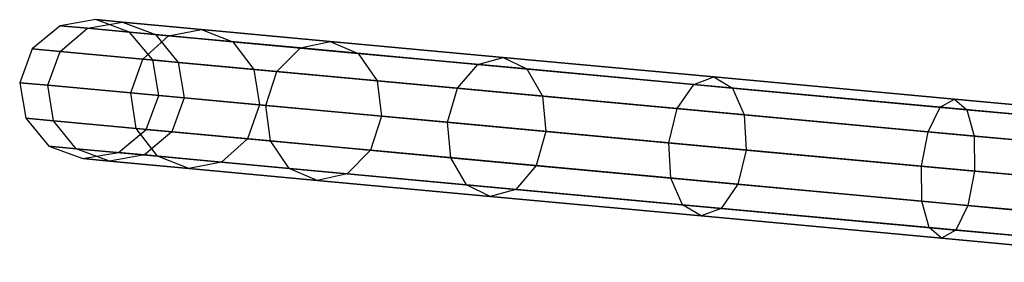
# Model space of a CAD drawing. Extents: x -129 to 129, y -127 to 130.
# Tile 161 of 188: x -128.38 to -114.29, y 10.56 to 14.03. Entities that reach past the tile are written whole.
import ezdxf

# ---------------------------------------------------------------- set-up
doc = ezdxf.new("R2010")
doc.units = 0
doc.header["$LTSCALE"] = 25.4
doc.layers.get('0').update_dxf_attribs({"linetype": 'CONTINUOUS'})

# ---------------------------------------------------------------- blocks, each defined once
blk = doc.blocks.new('NOME_B_PM2_STL')
at = {"color": 0}
for p, q in [((2.386, 12.712, 504.578), (1.988, 12.382, 504.578)), ((2.386, 12.712, 504.578), (1.988, 12.382, 504.578)), ((2.386, 12.712, 364.578), (1.988, 12.382, 364.578)), ((2.386, 12.712, 364.578), (1.988, 12.382, 364.578)), ((2.897, 12.8, 504.578), (2.386, 12.712, 504.578)), ((2.897, 12.8, 504.578), (2.386, 12.712, 504.578)), ((2.897, 12.8, 364.578), (2.386, 12.712, 364.578)), ((2.897, 12.8, 364.578), (2.386, 12.712, 364.578)), ((2.779, 12.676, 508.577), (2.386, 12.712, 504.578)), ((2.779, 12.676, 508.577), (2.386, 12.712, 504.578)), ((2.386, 12.712, 504.578), (2.386, 12.712, 364.578)), ((2.386, 12.712, 504.578), (2.386, 12.712, 364.578)), ((2.386, 12.712, 364.578), (2.779, 12.676, 360.579)), ((2.386, 12.712, 364.578), (2.779, 12.676, 360.579)), ((2.779, 12.676, 508.577), (3.279, 12.764, 508.48)), ((2.779, 12.676, 508.577), (3.279, 12.764, 508.48)), ((2.779, 12.676, 360.579), (3.279, 12.764, 360.676)), ((2.779, 12.676, 360.579), (3.279, 12.764, 360.676)), ((3.279, 12.764, 508.48), (2.897, 12.8, 504.578)), ((3.279, 12.764, 508.48), (2.897, 12.8, 504.578)), ((3.382, 12.62, 504.578), (2.897, 12.8, 504.578)), ((2.897, 12.8, 504.578), (2.897, 12.8, 364.578)), ((3.382, 12.62, 504.578), (2.897, 12.8, 504.578)), ((3.382, 12.62, 364.578), (2.897, 12.8, 364.578)), ((2.897, 12.8, 504.578), (2.897, 12.8, 364.578)), ((2.897, 12.8, 364.578), (3.279, 12.764, 360.676)), ((2.897, 12.8, 364.578), (3.279, 12.764, 360.676)), ((3.382, 12.62, 364.578), (2.897, 12.8, 364.578)), ((3.279, 12.764, 508.48), (3.755, 12.586, 508.382)), ((4.413, 12.659, 512.232), (3.279, 12.764, 508.48)), ((4.413, 12.659, 512.232), (3.279, 12.764, 508.48)), ((3.279, 12.764, 508.48), (3.755, 12.586, 508.382)), ((3.279, 12.764, 360.676), (4.413, 12.659, 356.924)), ((3.279, 12.764, 360.676), (4.413, 12.659, 356.924)), ((3.279, 12.764, 360.676), (3.755, 12.586, 360.774)), ((3.279, 12.764, 360.676), (3.755, 12.586, 360.774)), ((2.387, 12.345, 508.649), (2.779, 12.676, 508.577)), ((2.387, 12.345, 508.649), (2.779, 12.676, 508.577)), ((2.387, 12.345, 360.507), (2.779, 12.676, 360.579)), ((2.387, 12.345, 360.507), (2.779, 12.676, 360.579)), ((3.94, 12.568, 512.423), (2.779, 12.676, 508.577)), ((3.94, 12.568, 512.423), (2.779, 12.676, 508.577)), ((2.779, 12.676, 360.579), (3.94, 12.568, 356.733)), ((2.779, 12.676, 360.579), (3.94, 12.568, 356.733)), ((3.755, 12.586, 508.382), (3.382, 12.62, 504.578)), ((3.755, 12.586, 508.382), (3.382, 12.62, 504.578)), ((3.713, 12.222, 504.578), (3.382, 12.62, 504.578)), ((3.382, 12.62, 504.578), (3.382, 12.62, 364.578)), ((3.713, 12.222, 504.578), (3.382, 12.62, 504.578)), ((3.713, 12.222, 364.578), (3.382, 12.62, 364.578)), ((3.382, 12.62, 504.578), (3.382, 12.62, 364.578)), ((3.382, 12.62, 364.578), (3.755, 12.586, 360.774)), ((3.382, 12.62, 364.578), (3.755, 12.586, 360.774)), ((3.713, 12.222, 364.578), (3.382, 12.62, 364.578)), ((3.57, 12.235, 512.563), (3.94, 12.568, 512.423)), ((3.57, 12.235, 512.563), (3.94, 12.568, 512.423)), ((3.57, 12.235, 356.593), (3.94, 12.568, 356.733)), ((3.57, 12.235, 356.593), (3.94, 12.568, 356.733)), ((3.755, 12.586, 508.382), (4.079, 12.188, 508.311)), ((4.86, 12.483, 512.04), (3.755, 12.586, 508.382)), ((4.86, 12.483, 512.04), (3.755, 12.586, 508.382)), ((3.755, 12.586, 508.382), (4.079, 12.188, 508.311)), ((3.755, 12.586, 360.774), (4.86, 12.483, 357.116)), ((3.755, 12.586, 360.774), (4.86, 12.483, 357.116)), ((3.755, 12.586, 360.774), (4.079, 12.188, 360.845)), ((3.755, 12.586, 360.774), (4.079, 12.188, 360.845)), ((3.94, 12.568, 512.423), (4.413, 12.659, 512.232)), ((3.94, 12.568, 512.423), (4.413, 12.659, 512.232)), ((3.94, 12.568, 356.733), (4.413, 12.659, 356.924)), ((3.94, 12.568, 356.733), (4.413, 12.659, 356.924)), ((5.827, 12.394, 515.967), (3.94, 12.568, 512.423)), ((5.827, 12.394, 515.967), (3.94, 12.568, 512.423)), ((3.94, 12.568, 356.733), (5.827, 12.394, 353.189)), ((3.94, 12.568, 356.733), (5.827, 12.394, 353.189)), ((4.413, 12.659, 512.232), (4.86, 12.483, 512.04)), ((6.253, 12.489, 515.689), (4.413, 12.659, 512.232)), ((6.253, 12.489, 515.689), (4.413, 12.659, 512.232)), ((4.413, 12.659, 512.232), (4.86, 12.483, 512.04)), ((4.413, 12.659, 356.924), (6.253, 12.489, 353.466)), ((4.413, 12.659, 356.924), (6.253, 12.489, 353.466)), ((4.413, 12.659, 356.924), (4.86, 12.483, 357.116)), ((4.413, 12.659, 356.924), (4.86, 12.483, 357.116)), ((4.86, 12.483, 512.04), (5.163, 12.087, 511.9)), ((6.654, 12.317, 515.411), (4.86, 12.483, 512.04)), ((6.654, 12.317, 515.411), (4.86, 12.483, 512.04)), ((4.86, 12.483, 512.04), (5.163, 12.087, 511.9)), ((4.86, 12.483, 357.116), (6.654, 12.317, 353.744)), ((4.86, 12.483, 357.116), (6.654, 12.317, 353.744)), ((4.86, 12.483, 357.116), (5.163, 12.087, 357.256)), ((4.86, 12.483, 357.116), (5.163, 12.087, 357.256)), ((5.827, 12.394, 515.967), (6.253, 12.489, 515.689)), ((5.827, 12.394, 515.967), (6.253, 12.489, 515.689)), ((5.827, 12.394, 353.189), (6.253, 12.489, 353.466)), ((5.827, 12.394, 353.189), (6.253, 12.489, 353.466)), ((6.253, 12.489, 515.689), (6.654, 12.317, 515.411)), ((8.73, 12.259, 518.72), (6.253, 12.489, 515.689)), ((8.73, 12.259, 518.72), (6.253, 12.489, 515.689)), ((6.253, 12.489, 515.689), (6.654, 12.317, 515.411)), ((6.253, 12.489, 353.466), (8.73, 12.259, 350.436)), ((6.253, 12.489, 353.466), (8.73, 12.259, 350.436)), ((6.253, 12.489, 353.466), (6.654, 12.317, 353.744)), ((6.253, 12.489, 353.466), (6.654, 12.317, 353.744)), ((1.988, 12.382, 504.578), (1.809, 11.896, 504.578)), ((1.988, 12.382, 504.578), (1.809, 11.896, 504.578)), ((1.988, 12.382, 364.578), (1.809, 11.896, 364.578)), ((1.988, 12.382, 364.578), (1.809, 11.896, 364.578)), ((2.387, 12.345, 508.649), (1.988, 12.382, 504.578)), ((2.387, 12.345, 508.649), (1.988, 12.382, 504.578)), ((1.988, 12.382, 504.578), (1.988, 12.382, 364.578)), ((1.988, 12.382, 504.578), (1.988, 12.382, 364.578)), ((1.988, 12.382, 364.578), (2.387, 12.345, 360.507)), ((1.988, 12.382, 364.578), (2.387, 12.345, 360.507)), ((2.21, 11.859, 508.675), (2.387, 12.345, 508.649)), ((2.21, 11.859, 508.675), (2.387, 12.345, 508.649)), ((2.21, 11.859, 360.481), (2.387, 12.345, 360.507)), ((2.21, 11.859, 360.481), (2.387, 12.345, 360.507)), ((3.57, 12.235, 512.563), (2.387, 12.345, 508.649)), ((3.57, 12.235, 512.563), (2.387, 12.345, 508.649)), ((2.387, 12.345, 360.507), (3.57, 12.235, 356.593)), ((2.387, 12.345, 360.507), (3.57, 12.235, 356.593)), ((5.49, 12.057, 516.17), (5.827, 12.394, 515.967)), ((5.49, 12.057, 516.17), (5.827, 12.394, 515.967)), ((5.49, 12.057, 352.985), (5.827, 12.394, 353.189)), ((5.49, 12.057, 352.985), (5.827, 12.394, 353.189)), ((8.365, 12.158, 519.074), (5.827, 12.394, 515.967)), ((8.365, 12.158, 519.074), (5.827, 12.394, 515.967)), ((5.827, 12.394, 353.189), (8.365, 12.158, 350.082)), ((5.827, 12.394, 353.189), (8.365, 12.158, 350.082)), ((6.654, 12.317, 515.411), (6.924, 11.924, 515.208)), ((9.069, 12.093, 518.366), (6.654, 12.317, 515.411)), ((9.069, 12.093, 518.366), (6.654, 12.317, 515.411)), ((6.654, 12.317, 515.411), (6.924, 11.924, 515.208)), ((6.654, 12.317, 353.744), (9.069, 12.093, 350.789)), ((6.654, 12.317, 353.744), (9.069, 12.093, 350.789)), ((6.654, 12.317, 353.744), (6.924, 11.924, 353.948)), ((6.654, 12.317, 353.744), (6.924, 11.924, 353.948)), ((3.4, 11.749, 512.614), (3.57, 12.235, 512.563)), ((3.4, 11.749, 512.614), (3.57, 12.235, 512.563)), ((3.4, 11.749, 356.542), (3.57, 12.235, 356.593)), ((3.4, 11.749, 356.542), (3.57, 12.235, 356.593)), ((5.49, 12.057, 516.17), (3.57, 12.235, 512.563)), ((5.49, 12.057, 516.17), (3.57, 12.235, 512.563)), ((3.57, 12.235, 356.593), (5.49, 12.057, 352.985)), ((3.57, 12.235, 356.593), (5.49, 12.057, 352.985)), ((4.079, 12.188, 508.311), (3.713, 12.222, 504.578)), ((4.079, 12.188, 508.311), (3.713, 12.222, 504.578)), ((3.8, 11.712, 504.578), (3.713, 12.222, 504.578)), ((3.713, 12.222, 504.578), (3.713, 12.222, 364.578)), ((3.8, 11.712, 504.578), (3.713, 12.222, 504.578)), ((3.8, 11.712, 364.578), (3.713, 12.222, 364.578)), ((3.713, 12.222, 504.578), (3.713, 12.222, 364.578)), ((3.713, 12.222, 364.578), (4.079, 12.188, 360.845)), ((3.713, 12.222, 364.578), (4.079, 12.188, 360.845)), ((3.8, 11.712, 364.578), (3.713, 12.222, 364.578)), ((4.079, 12.188, 508.311), (4.164, 11.678, 508.285)), ((5.163, 12.087, 511.9), (4.079, 12.188, 508.311)), ((5.163, 12.087, 511.9), (4.079, 12.188, 508.311)), ((4.079, 12.188, 508.311), (4.164, 11.678, 508.285)), ((4.079, 12.188, 360.845), (5.163, 12.087, 357.256)), ((4.079, 12.188, 360.845), (5.163, 12.087, 357.256)), ((4.079, 12.188, 360.845), (4.164, 11.678, 360.871)), ((4.079, 12.188, 360.845), (4.164, 11.678, 360.871)), ((8.074, 11.818, 519.332), (8.365, 12.158, 519.074)), ((8.074, 11.818, 519.332), (8.365, 12.158, 519.074)), ((8.074, 11.818, 349.823), (8.365, 12.158, 350.082)), ((8.074, 11.818, 349.823), (8.365, 12.158, 350.082)), ((8.365, 12.158, 519.074), (8.73, 12.259, 518.72)), ((8.365, 12.158, 519.074), (8.73, 12.259, 518.72)), ((8.365, 12.158, 350.082), (8.73, 12.259, 350.436)), ((8.365, 12.158, 350.082), (8.73, 12.259, 350.436)), ((11.458, 11.872, 521.623), (8.365, 12.158, 519.074)), ((11.458, 11.872, 521.623), (8.365, 12.158, 519.074)), ((8.365, 12.158, 350.082), (11.458, 11.872, 347.533)), ((8.365, 12.158, 350.082), (11.458, 11.872, 347.533)), ((8.73, 12.259, 518.72), (9.069, 12.093, 518.366)), ((11.747, 11.979, 521.207), (8.73, 12.259, 518.72)), ((11.747, 11.979, 521.207), (8.73, 12.259, 518.72)), ((8.73, 12.259, 518.72), (9.069, 12.093, 518.366)), ((8.73, 12.259, 350.436), (11.747, 11.979, 347.948)), ((8.73, 12.259, 350.436), (11.747, 11.979, 347.948)), ((8.73, 12.259, 350.436), (9.069, 12.093, 350.789)), ((8.73, 12.259, 350.436), (9.069, 12.093, 350.789)), ((5.163, 12.087, 511.9), (5.24, 11.578, 511.849)), ((6.924, 11.924, 515.208), (5.163, 12.087, 511.9)), ((6.924, 11.924, 515.208), (5.163, 12.087, 511.9)), ((5.163, 12.087, 511.9), (5.24, 11.578, 511.849)), ((5.163, 12.087, 357.256), (6.924, 11.924, 353.948)), ((5.163, 12.087, 357.256), (6.924, 11.924, 353.948)), ((5.163, 12.087, 357.256), (5.24, 11.578, 357.307)), ((5.163, 12.087, 357.256), (5.24, 11.578, 357.307)), ((5.333, 11.57, 516.245), (5.49, 12.057, 516.17)), ((5.333, 11.57, 516.245), (5.49, 12.057, 516.17)), ((5.333, 11.57, 352.911), (5.49, 12.057, 352.985)), ((5.333, 11.57, 352.911), (5.49, 12.057, 352.985)), ((8.074, 11.818, 519.332), (5.49, 12.057, 516.17)), ((8.074, 11.818, 519.332), (5.49, 12.057, 516.17)), ((5.49, 12.057, 352.985), (8.074, 11.818, 349.823)), ((5.49, 12.057, 352.985), (8.074, 11.818, 349.823)), ((9.069, 12.093, 518.366), (9.293, 11.705, 518.108)), ((12.012, 11.82, 520.792), (9.069, 12.093, 518.366)), ((12.012, 11.82, 520.792), (9.069, 12.093, 518.366)), ((9.069, 12.093, 518.366), (9.293, 11.705, 518.108)), ((9.069, 12.093, 350.789), (12.012, 11.82, 348.364)), ((9.069, 12.093, 350.789), (12.012, 11.82, 348.364)), ((9.069, 12.093, 350.789), (9.293, 11.705, 351.048)), ((9.069, 12.093, 350.789), (9.293, 11.705, 351.048)), ((2.21, 11.859, 508.675), (1.809, 11.896, 504.578)), ((1.809, 11.896, 504.578), (1.896, 11.386, 504.578)), ((2.21, 11.859, 508.675), (1.809, 11.896, 504.578)), ((1.809, 11.896, 504.578), (1.896, 11.386, 504.578)), ((1.809, 11.896, 504.578), (1.809, 11.896, 364.578)), ((1.809, 11.896, 364.578), (1.896, 11.386, 364.578)), ((1.809, 11.896, 504.578), (1.809, 11.896, 364.578)), ((1.809, 11.896, 364.578), (1.896, 11.386, 364.578)), ((1.809, 11.896, 364.578), (2.21, 11.859, 360.481)), ((1.809, 11.896, 364.578), (2.21, 11.859, 360.481)), ((2.295, 11.349, 508.649), (2.21, 11.859, 508.675)), ((3.4, 11.749, 512.614), (2.21, 11.859, 508.675)), ((2.295, 11.349, 508.649), (2.21, 11.859, 508.675)), ((3.4, 11.749, 512.614), (2.21, 11.859, 508.675)), ((2.295, 11.349, 360.507), (2.21, 11.859, 360.481)), ((2.21, 11.859, 360.481), (3.4, 11.749, 356.542)), ((2.21, 11.859, 360.481), (3.4, 11.749, 356.542)), ((2.295, 11.349, 360.507), (2.21, 11.859, 360.481)), ((6.924, 11.924, 515.208), (6.989, 11.416, 515.134)), ((9.293, 11.705, 518.108), (6.924, 11.924, 515.208)), ((9.293, 11.705, 518.108), (6.924, 11.924, 515.208)), ((6.924, 11.924, 515.208), (6.989, 11.416, 515.134)), ((6.924, 11.924, 353.948), (9.293, 11.705, 351.048)), ((6.924, 11.924, 353.948), (9.293, 11.705, 351.048)), ((6.924, 11.924, 353.948), (6.989, 11.416, 354.022)), ((6.924, 11.924, 353.948), (6.989, 11.416, 354.022)), ((11.222, 11.526, 521.927), (11.458, 11.872, 521.623)), ((11.222, 11.526, 521.927), (11.458, 11.872, 521.623)), ((11.222, 11.526, 347.228), (11.458, 11.872, 347.533)), ((11.222, 11.526, 347.228), (11.458, 11.872, 347.533)), ((11.458, 11.872, 521.623), (11.747, 11.979, 521.207)), ((11.458, 11.872, 521.623), (11.747, 11.979, 521.207)), ((11.458, 11.872, 347.533), (11.747, 11.979, 347.948)), ((11.458, 11.872, 347.533), (11.747, 11.979, 347.948)), ((14.987, 11.545, 523.517), (11.458, 11.872, 521.623)), ((14.987, 11.545, 523.517), (11.458, 11.872, 521.623)), ((11.458, 11.872, 347.533), (14.987, 11.545, 345.638)), ((11.458, 11.872, 347.533), (14.987, 11.545, 345.638)), ((11.747, 11.979, 521.207), (12.012, 11.82, 520.792)), ((15.19, 11.66, 523.055), (11.747, 11.979, 521.207)), ((15.19, 11.66, 523.055), (11.747, 11.979, 521.207)), ((11.747, 11.979, 521.207), (12.012, 11.82, 520.792)), ((11.747, 11.979, 347.948), (15.19, 11.66, 346.1)), ((11.747, 11.979, 347.948), (15.19, 11.66, 346.1)), ((11.747, 11.979, 347.948), (12.012, 11.82, 348.364)), ((11.747, 11.979, 347.948), (12.012, 11.82, 348.364)), ((3.477, 11.239, 512.563), (3.4, 11.749, 512.614)), ((5.333, 11.57, 516.245), (3.4, 11.749, 512.614)), ((3.477, 11.239, 512.563), (3.4, 11.749, 512.614)), ((5.333, 11.57, 516.245), (3.4, 11.749, 512.614)), ((3.477, 11.239, 356.593), (3.4, 11.749, 356.542)), ((3.4, 11.749, 356.542), (5.333, 11.57, 352.911)), ((3.4, 11.749, 356.542), (5.333, 11.57, 352.911)), ((3.477, 11.239, 356.593), (3.4, 11.749, 356.542)), ((3.621, 11.226, 504.578), (3.8, 11.712, 504.578)), ((3.621, 11.226, 364.578), (3.8, 11.712, 364.578)), ((3.621, 11.226, 504.578), (3.8, 11.712, 504.578)), ((3.621, 11.226, 364.578), (3.8, 11.712, 364.578)), ((3.8, 11.712, 504.578), (4.164, 11.678, 508.285)), ((3.8, 11.712, 504.578), (4.164, 11.678, 508.285)), ((3.8, 11.712, 504.578), (3.8, 11.712, 364.578)), ((3.8, 11.712, 504.578), (3.8, 11.712, 364.578)), ((4.164, 11.678, 360.871), (3.8, 11.712, 364.578)), ((4.164, 11.678, 360.871), (3.8, 11.712, 364.578)), ((7.933, 11.329, 519.427), (8.074, 11.818, 519.332)), ((7.933, 11.329, 519.427), (8.074, 11.818, 519.332)), ((7.933, 11.329, 349.729), (8.074, 11.818, 349.823)), ((7.933, 11.329, 349.729), (8.074, 11.818, 349.823)), ((11.222, 11.526, 521.927), (8.074, 11.818, 519.332)), ((11.222, 11.526, 521.927), (8.074, 11.818, 519.332)), ((8.074, 11.818, 349.823), (11.222, 11.526, 347.228)), ((8.074, 11.818, 349.823), (11.222, 11.526, 347.228)), ((9.293, 11.705, 518.108), (9.341, 11.198, 518.013)), ((12.18, 11.437, 520.487), (9.293, 11.705, 518.108)), ((12.18, 11.437, 520.487), (9.293, 11.705, 518.108)), ((9.293, 11.705, 518.108), (9.341, 11.198, 518.013)), ((9.293, 11.705, 351.048), (12.18, 11.437, 348.669)), ((9.293, 11.705, 351.048), (12.18, 11.437, 348.669)), ((9.293, 11.705, 351.048), (9.341, 11.198, 351.143)), ((9.293, 11.705, 351.048), (9.341, 11.198, 351.143)), ((12.012, 11.82, 520.792), (12.18, 11.437, 520.487)), ((15.368, 11.509, 522.594), (12.012, 11.82, 520.792)), ((15.368, 11.509, 522.594), (12.012, 11.82, 520.792)), ((12.012, 11.82, 520.792), (12.18, 11.437, 520.487)), ((12.012, 11.82, 348.364), (15.368, 11.509, 346.562)), ((12.012, 11.82, 348.364), (15.368, 11.509, 346.562)), ((12.012, 11.82, 348.364), (12.18, 11.437, 348.669)), ((12.012, 11.82, 348.364), (12.18, 11.437, 348.669)), ((4.164, 11.678, 508.285), (3.987, 11.192, 508.311)), ((4.164, 11.678, 508.285), (3.987, 11.192, 508.311)), ((4.164, 11.678, 360.871), (3.987, 11.192, 360.845)), ((4.164, 11.678, 360.871), (3.987, 11.192, 360.845)), ((4.164, 11.678, 508.285), (5.24, 11.578, 511.849)), ((4.164, 11.678, 508.285), (5.24, 11.578, 511.849)), ((5.24, 11.578, 357.307), (4.164, 11.678, 360.871)), ((5.24, 11.578, 357.307), (4.164, 11.678, 360.871)), ((5.24, 11.578, 511.849), (5.071, 11.092, 511.9)), ((5.24, 11.578, 511.849), (5.071, 11.092, 511.9)), ((5.24, 11.578, 357.307), (5.071, 11.092, 357.256)), ((5.24, 11.578, 357.307), (5.071, 11.092, 357.256)), ((5.24, 11.578, 511.849), (6.989, 11.416, 515.134)), ((5.24, 11.578, 511.849), (6.989, 11.416, 515.134)), ((6.989, 11.416, 354.022), (5.24, 11.578, 357.307)), ((6.989, 11.416, 354.022), (5.24, 11.578, 357.307)), ((5.397, 11.061, 516.17), (5.333, 11.57, 516.245)), ((7.933, 11.329, 519.427), (5.333, 11.57, 516.245)), ((5.397, 11.061, 516.17), (5.333, 11.57, 516.245)), ((7.933, 11.329, 519.427), (5.333, 11.57, 516.245)), ((5.397, 11.061, 352.985), (5.333, 11.57, 352.911)), ((5.333, 11.57, 352.911), (7.933, 11.329, 349.729)), ((5.333, 11.57, 352.911), (7.933, 11.329, 349.729)), ((5.397, 11.061, 352.985), (5.333, 11.57, 352.911)), ((14.987, 11.545, 523.517), (15.19, 11.66, 523.055)), ((14.987, 11.545, 523.517), (15.19, 11.66, 523.055)), ((14.987, 11.545, 345.638), (15.19, 11.66, 346.1)), ((14.987, 11.545, 345.638), (15.19, 11.66, 346.1)), ((15.19, 11.66, 523.055), (15.368, 11.509, 522.594)), ((18.926, 11.314, 524.194), (15.19, 11.66, 523.055)), ((18.926, 11.314, 524.194), (15.19, 11.66, 523.055)), ((15.19, 11.66, 523.055), (15.368, 11.509, 522.594)), ((15.19, 11.66, 346.1), (18.926, 11.314, 344.962)), ((15.19, 11.66, 346.1), (18.926, 11.314, 344.962)), ((15.19, 11.66, 346.1), (15.368, 11.509, 346.562)), ((15.19, 11.66, 346.1), (15.368, 11.509, 346.562)), ((11.102, 11.035, 522.039), (11.222, 11.526, 521.927)), ((11.102, 11.035, 522.039), (11.222, 11.526, 521.927)), ((11.102, 11.035, 347.117), (11.222, 11.526, 347.228)), ((11.102, 11.035, 347.117), (11.222, 11.526, 347.228)), ((14.814, 11.193, 523.856), (11.222, 11.526, 521.927)), ((14.814, 11.193, 523.856), (11.222, 11.526, 521.927)), ((11.222, 11.526, 347.228), (14.814, 11.193, 345.3)), ((11.222, 11.526, 347.228), (14.814, 11.193, 345.3)), ((12.18, 11.437, 520.487), (12.208, 10.932, 520.376)), ((15.474, 11.132, 522.255), (12.18, 11.437, 520.487)), ((15.474, 11.132, 522.255), (12.18, 11.437, 520.487)), ((12.18, 11.437, 520.487), (12.208, 10.932, 520.376)), ((12.18, 11.437, 348.669), (15.474, 11.132, 346.9)), ((12.18, 11.437, 348.669), (15.474, 11.132, 346.9)), ((12.18, 11.437, 348.669), (12.208, 10.932, 348.78)), ((12.18, 11.437, 348.669), (12.208, 10.932, 348.78)), ((14.814, 11.193, 523.856), (14.987, 11.545, 523.517)), ((14.814, 11.193, 523.856), (14.987, 11.545, 523.517)), ((14.814, 11.193, 345.3), (14.987, 11.545, 345.638)), ((14.814, 11.193, 345.3), (14.987, 11.545, 345.638)), ((18.817, 11.19, 524.684), (14.987, 11.545, 523.517)), ((18.817, 11.19, 524.684), (14.987, 11.545, 523.517)), ((14.987, 11.545, 345.638), (18.817, 11.19, 344.472)), ((14.987, 11.545, 345.638), (18.817, 11.19, 344.472)), ((15.368, 11.509, 522.594), (15.474, 11.132, 522.255)), ((19.011, 11.172, 523.703), (15.368, 11.509, 522.594)), ((19.011, 11.172, 523.703), (15.368, 11.509, 522.594)), ((15.368, 11.509, 522.594), (15.474, 11.132, 522.255)), ((15.368, 11.509, 346.562), (19.011, 11.172, 345.453)), ((15.368, 11.509, 346.562), (19.011, 11.172, 345.453)), ((15.368, 11.509, 346.562), (15.474, 11.132, 346.9)), ((15.368, 11.509, 346.562), (15.474, 11.132, 346.9)), ((2.295, 11.349, 508.649), (1.896, 11.386, 504.578)), ((1.896, 11.386, 504.578), (2.227, 10.988, 504.578)), ((2.295, 11.349, 508.649), (1.896, 11.386, 504.578)), ((1.896, 11.386, 504.578), (2.227, 10.988, 504.578)), ((1.896, 11.386, 504.578), (1.896, 11.386, 364.578)), ((1.896, 11.386, 364.578), (2.227, 10.988, 364.578)), ((1.896, 11.386, 504.578), (1.896, 11.386, 364.578)), ((1.896, 11.386, 364.578), (2.227, 10.988, 364.578)), ((1.896, 11.386, 364.578), (2.295, 11.349, 360.507)), ((1.896, 11.386, 364.578), (2.295, 11.349, 360.507)), ((2.619, 10.951, 508.577), (2.295, 11.349, 508.649)), ((3.477, 11.239, 512.563), (2.295, 11.349, 508.649)), ((2.619, 10.951, 508.577), (2.295, 11.349, 508.649)), ((3.477, 11.239, 512.563), (2.295, 11.349, 508.649)), ((2.619, 10.951, 360.579), (2.295, 11.349, 360.507)), ((2.295, 11.349, 360.507), (3.477, 11.239, 356.593)), ((2.295, 11.349, 360.507), (3.477, 11.239, 356.593)), ((2.619, 10.951, 360.579), (2.295, 11.349, 360.507)), ((6.989, 11.416, 515.134), (6.831, 10.929, 515.208)), ((6.989, 11.416, 515.134), (6.831, 10.929, 515.208)), ((6.989, 11.416, 354.022), (6.831, 10.929, 353.948)), ((6.989, 11.416, 354.022), (6.831, 10.929, 353.948)), ((6.989, 11.416, 515.134), (9.341, 11.198, 518.013)), ((6.989, 11.416, 515.134), (9.341, 11.198, 518.013)), ((9.341, 11.198, 351.143), (6.989, 11.416, 354.022)), ((9.341, 11.198, 351.143), (6.989, 11.416, 354.022)), ((7.981, 10.822, 519.332), (7.933, 11.329, 519.427)), ((11.102, 11.035, 522.039), (7.933, 11.329, 519.427)), ((7.981, 10.822, 519.332), (7.933, 11.329, 519.427)), ((11.102, 11.035, 522.039), (7.933, 11.329, 519.427)), ((7.981, 10.822, 349.823), (7.933, 11.329, 349.729)), ((7.933, 11.329, 349.729), (11.102, 11.035, 347.117)), ((7.933, 11.329, 349.729), (11.102, 11.035, 347.117)), ((7.981, 10.822, 349.823), (7.933, 11.329, 349.729)), ((3.222, 10.895, 504.578), (3.621, 11.226, 504.578)), ((3.222, 10.895, 504.578), (3.621, 11.226, 504.578)), ((3.222, 10.895, 364.578), (3.621, 11.226, 364.578)), ((3.222, 10.895, 364.578), (3.621, 11.226, 364.578)), ((3.78, 10.844, 512.423), (3.477, 11.239, 512.563)), ((5.397, 11.061, 516.17), (3.477, 11.239, 512.563)), ((3.78, 10.844, 512.423), (3.477, 11.239, 512.563)), ((5.397, 11.061, 516.17), (3.477, 11.239, 512.563)), ((3.78, 10.844, 356.733), (3.477, 11.239, 356.593)), ((3.477, 11.239, 356.593), (5.397, 11.061, 352.985)), ((3.477, 11.239, 356.593), (5.397, 11.061, 352.985)), ((3.78, 10.844, 356.733), (3.477, 11.239, 356.593)), ((3.987, 11.192, 508.311), (3.595, 10.861, 508.382)), ((3.987, 11.192, 508.311), (3.595, 10.861, 508.382)), ((3.987, 11.192, 360.845), (3.595, 10.861, 360.774)), ((3.987, 11.192, 360.845), (3.595, 10.861, 360.774)), ((3.987, 11.192, 508.311), (3.621, 11.226, 504.578)), ((3.987, 11.192, 508.311), (3.621, 11.226, 504.578)), ((3.621, 11.226, 504.578), (3.621, 11.226, 364.578)), ((3.621, 11.226, 504.578), (3.621, 11.226, 364.578)), ((3.621, 11.226, 364.578), (3.987, 11.192, 360.845)), ((3.621, 11.226, 364.578), (3.987, 11.192, 360.845)), ((5.071, 11.092, 511.9), (3.987, 11.192, 508.311)), ((5.071, 11.092, 511.9), (3.987, 11.192, 508.311)), ((3.987, 11.192, 360.845), (5.071, 11.092, 357.256)), ((3.987, 11.192, 360.845), (5.071, 11.092, 357.256)), ((9.341, 11.198, 518.013), (9.201, 10.709, 518.108)), ((9.341, 11.198, 518.013), (9.201, 10.709, 518.108)), ((9.341, 11.198, 351.143), (9.201, 10.709, 351.048)), ((9.341, 11.198, 351.143), (9.201, 10.709, 351.048)), ((9.341, 11.198, 518.013), (12.208, 10.932, 520.376)), ((9.341, 11.198, 518.013), (12.208, 10.932, 520.376)), ((12.208, 10.932, 348.78), (9.341, 11.198, 351.143)), ((12.208, 10.932, 348.78), (9.341, 11.198, 351.143)), ((14.717, 10.7, 523.979), (14.814, 11.193, 523.856)), ((14.717, 10.7, 523.979), (14.814, 11.193, 523.856)), ((14.717, 10.7, 345.176), (14.814, 11.193, 345.3)), ((14.717, 10.7, 345.176), (14.814, 11.193, 345.3)), ((18.712, 10.832, 525.043), (14.814, 11.193, 523.856)), ((18.712, 10.832, 525.043), (14.814, 11.193, 523.856)), ((14.814, 11.193, 345.3), (18.712, 10.832, 344.113)), ((14.814, 11.193, 345.3), (18.712, 10.832, 344.113)), ((5.071, 11.092, 511.9), (4.7, 10.758, 512.04)), ((5.071, 11.092, 511.9), (4.7, 10.758, 512.04)), ((5.071, 11.092, 357.256), (4.7, 10.758, 357.116)), ((5.071, 11.092, 357.256), (4.7, 10.758, 357.116)), ((6.831, 10.929, 515.208), (5.071, 11.092, 511.9)), ((6.831, 10.929, 515.208), (5.071, 11.092, 511.9)), ((5.071, 11.092, 357.256), (6.831, 10.929, 353.948)), ((5.071, 11.092, 357.256), (6.831, 10.929, 353.948)), ((5.667, 10.669, 515.967), (5.397, 11.061, 516.17)), ((7.981, 10.822, 519.332), (5.397, 11.061, 516.17)), ((5.667, 10.669, 515.967), (5.397, 11.061, 516.17)), ((7.981, 10.822, 519.332), (5.397, 11.061, 516.17)), ((5.667, 10.669, 353.189), (5.397, 11.061, 352.985)), ((5.397, 11.061, 352.985), (7.981, 10.822, 349.823)), ((5.397, 11.061, 352.985), (7.981, 10.822, 349.823)), ((5.667, 10.669, 353.189), (5.397, 11.061, 352.985)), ((11.13, 10.53, 521.927), (11.102, 11.035, 522.039)), ((14.717, 10.7, 523.979), (11.102, 11.035, 522.039)), ((11.13, 10.53, 521.927), (11.102, 11.035, 522.039)), ((14.717, 10.7, 523.979), (11.102, 11.035, 522.039)), ((11.13, 10.53, 347.228), (11.102, 11.035, 347.117)), ((11.102, 11.035, 347.117), (14.717, 10.7, 345.176)), ((11.102, 11.035, 347.117), (14.717, 10.7, 345.176)), ((11.13, 10.53, 347.228), (11.102, 11.035, 347.117)), ((15.474, 11.132, 522.255), (15.479, 10.629, 522.132)), ((19.048, 10.801, 523.344), (15.474, 11.132, 522.255)), ((19.048, 10.801, 523.344), (15.474, 11.132, 522.255)), ((15.474, 11.132, 522.255), (15.479, 10.629, 522.132)), ((15.474, 11.132, 346.9), (19.048, 10.801, 345.812)), ((15.474, 11.132, 346.9), (19.048, 10.801, 345.812)), ((15.474, 11.132, 346.9), (15.479, 10.629, 347.024)), ((15.474, 11.132, 346.9), (15.479, 10.629, 347.024)), ((2.619, 10.951, 508.577), (2.227, 10.988, 504.578)), ((2.227, 10.988, 504.578), (2.712, 10.808, 504.578)), ((2.619, 10.951, 508.577), (2.227, 10.988, 504.578)), ((2.227, 10.988, 504.578), (2.712, 10.808, 504.578)), ((2.227, 10.988, 504.578), (2.227, 10.988, 364.578)), ((2.227, 10.988, 364.578), (2.712, 10.808, 364.578)), ((2.227, 10.988, 504.578), (2.227, 10.988, 364.578)), ((2.227, 10.988, 364.578), (2.712, 10.808, 364.578)), ((2.227, 10.988, 364.578), (2.619, 10.951, 360.579)), ((2.227, 10.988, 364.578), (2.619, 10.951, 360.579)), ((3.095, 10.773, 508.48), (2.619, 10.951, 508.577)), ((3.78, 10.844, 512.423), (2.619, 10.951, 508.577)), ((3.095, 10.773, 508.48), (2.619, 10.951, 508.577)), ((3.78, 10.844, 512.423), (2.619, 10.951, 508.577)), ((3.095, 10.773, 360.676), (2.619, 10.951, 360.579)), ((2.619, 10.951, 360.579), (3.78, 10.844, 356.733)), ((2.619, 10.951, 360.579), (3.78, 10.844, 356.733)), ((3.095, 10.773, 360.676), (2.619, 10.951, 360.579)), ((2.712, 10.808, 504.578), (3.222, 10.895, 504.578)), ((2.712, 10.808, 504.578), (3.222, 10.895, 504.578)), ((2.712, 10.808, 364.578), (3.222, 10.895, 364.578)), ((2.712, 10.808, 364.578), (3.222, 10.895, 364.578)), ((3.595, 10.861, 508.382), (3.095, 10.773, 508.48)), ((3.595, 10.861, 508.382), (3.095, 10.773, 508.48)), ((3.595, 10.861, 360.774), (3.095, 10.773, 360.676)), ((3.595, 10.861, 360.774), (3.095, 10.773, 360.676)), ((3.595, 10.861, 508.382), (3.222, 10.895, 504.578)), ((3.595, 10.861, 508.382), (3.222, 10.895, 504.578)), ((3.222, 10.895, 504.578), (3.222, 10.895, 364.578)), ((3.222, 10.895, 504.578), (3.222, 10.895, 364.578)), ((3.222, 10.895, 364.578), (3.595, 10.861, 360.774)), ((3.222, 10.895, 364.578), (3.595, 10.861, 360.774)), ((4.7, 10.758, 512.04), (3.595, 10.861, 508.382)), ((4.7, 10.758, 512.04), (3.595, 10.861, 508.382)), ((3.595, 10.861, 360.774), (4.7, 10.758, 357.116)), ((3.595, 10.861, 360.774), (4.7, 10.758, 357.116)), ((6.831, 10.929, 515.208), (6.495, 10.592, 515.411)), ((6.831, 10.929, 515.208), (6.495, 10.592, 515.411)), ((6.831, 10.929, 353.948), (6.495, 10.592, 353.744)), ((6.831, 10.929, 353.948), (6.495, 10.592, 353.744)), ((9.201, 10.709, 518.108), (6.831, 10.929, 515.208)), ((9.201, 10.709, 518.108), (6.831, 10.929, 515.208)), ((6.831, 10.929, 353.948), (9.201, 10.709, 351.048)), ((6.831, 10.929, 353.948), (9.201, 10.709, 351.048)), ((12.208, 10.932, 520.376), (12.088, 10.441, 520.487)), ((12.208, 10.932, 520.376), (12.088, 10.441, 520.487)), ((12.208, 10.932, 348.78), (12.088, 10.441, 348.669)), ((12.208, 10.932, 348.78), (12.088, 10.441, 348.669)), ((12.208, 10.932, 520.376), (15.479, 10.629, 522.132)), ((12.208, 10.932, 520.376), (15.479, 10.629, 522.132)), ((15.479, 10.629, 347.024), (12.208, 10.932, 348.78)), ((15.479, 10.629, 347.024), (12.208, 10.932, 348.78)), ((3.095, 10.773, 508.48), (2.712, 10.808, 504.578)), ((3.095, 10.773, 508.48), (2.712, 10.808, 504.578)), ((2.712, 10.808, 504.578), (2.712, 10.808, 364.578)), ((2.712, 10.808, 504.578), (2.712, 10.808, 364.578)), ((2.712, 10.808, 364.578), (3.095, 10.773, 360.676)), ((2.712, 10.808, 364.578), (3.095, 10.773, 360.676)), ((4.228, 10.668, 512.232), (3.095, 10.773, 508.48)), ((4.228, 10.668, 512.232), (3.095, 10.773, 508.48)), ((3.095, 10.773, 360.676), (4.228, 10.668, 356.924)), ((3.095, 10.773, 360.676), (4.228, 10.668, 356.924)), ((4.228, 10.668, 512.232), (3.78, 10.844, 512.423)), ((5.667, 10.669, 515.967), (3.78, 10.844, 512.423)), ((4.228, 10.668, 512.232), (3.78, 10.844, 512.423)), ((5.667, 10.669, 515.967), (3.78, 10.844, 512.423)), ((4.228, 10.668, 356.924), (3.78, 10.844, 356.733)), ((3.78, 10.844, 356.733), (5.667, 10.669, 353.189)), ((3.78, 10.844, 356.733), (5.667, 10.669, 353.189)), ((4.228, 10.668, 356.924), (3.78, 10.844, 356.733)), ((4.7, 10.758, 512.04), (4.228, 10.668, 512.232)), ((4.7, 10.758, 512.04), (4.228, 10.668, 512.232)), ((4.7, 10.758, 357.116), (4.228, 10.668, 356.924)), ((4.7, 10.758, 357.116), (4.228, 10.668, 356.924)), ((6.495, 10.592, 515.411), (4.7, 10.758, 512.04)), ((6.495, 10.592, 515.411), (4.7, 10.758, 512.04)), ((4.7, 10.758, 357.116), (6.495, 10.592, 353.744)), ((4.7, 10.758, 357.116), (6.495, 10.592, 353.744)), ((8.205, 10.434, 519.074), (7.981, 10.822, 519.332)), ((11.13, 10.53, 521.927), (7.981, 10.822, 519.332)), ((8.205, 10.434, 519.074), (7.981, 10.822, 519.332)), ((11.13, 10.53, 521.927), (7.981, 10.822, 519.332)), ((8.205, 10.434, 350.082), (7.981, 10.822, 349.823)), ((7.981, 10.822, 349.823), (11.13, 10.53, 347.228)), ((7.981, 10.822, 349.823), (11.13, 10.53, 347.228)), ((8.205, 10.434, 350.082), (7.981, 10.822, 349.823)), ((6.068, 10.497, 515.689), (4.228, 10.668, 512.232)), ((6.068, 10.497, 515.689), (4.228, 10.668, 512.232)), ((4.228, 10.668, 356.924), (6.068, 10.497, 353.466)), ((4.228, 10.668, 356.924), (6.068, 10.497, 353.466)), ((6.068, 10.497, 515.689), (5.667, 10.669, 515.967)), ((8.205, 10.434, 519.074), (5.667, 10.669, 515.967)), ((6.068, 10.497, 515.689), (5.667, 10.669, 515.967)), ((8.205, 10.434, 519.074), (5.667, 10.669, 515.967)), ((6.068, 10.497, 353.466), (5.667, 10.669, 353.189)), ((5.667, 10.669, 353.189), (8.205, 10.434, 350.082)), ((5.667, 10.669, 353.189), (8.205, 10.434, 350.082)), ((6.068, 10.497, 353.466), (5.667, 10.669, 353.189)), ((6.495, 10.592, 515.411), (6.068, 10.497, 515.689)), ((6.495, 10.592, 515.411), (6.068, 10.497, 515.689)), ((6.495, 10.592, 353.744), (6.068, 10.497, 353.466)), ((6.495, 10.592, 353.744), (6.068, 10.497, 353.466)), ((8.909, 10.368, 518.366), (6.495, 10.592, 515.411)), ((8.909, 10.368, 518.366), (6.495, 10.592, 515.411)), ((6.495, 10.592, 353.744), (8.909, 10.368, 350.789)), ((6.495, 10.592, 353.744), (8.909, 10.368, 350.789)), ((9.201, 10.709, 518.108), (8.909, 10.368, 518.366)), ((9.201, 10.709, 518.108), (8.909, 10.368, 518.366)), ((9.201, 10.709, 351.048), (8.909, 10.368, 350.789)), ((9.201, 10.709, 351.048), (8.909, 10.368, 350.789)), ((12.088, 10.441, 520.487), (9.201, 10.709, 518.108)), ((12.088, 10.441, 520.487), (9.201, 10.709, 518.108)), ((9.201, 10.709, 351.048), (12.088, 10.441, 348.669)), ((9.201, 10.709, 351.048), (12.088, 10.441, 348.669)), ((14.722, 10.197, 523.856), (14.717, 10.7, 523.979)), ((18.64, 10.337, 525.174), (14.717, 10.7, 523.979)), ((14.722, 10.197, 523.856), (14.717, 10.7, 523.979)), ((18.64, 10.337, 525.174), (14.717, 10.7, 523.979)), ((14.722, 10.197, 345.3), (14.717, 10.7, 345.176)), ((14.717, 10.7, 345.176), (18.64, 10.337, 343.981)), ((14.717, 10.7, 345.176), (18.64, 10.337, 343.981)), ((14.722, 10.197, 345.3), (14.717, 10.7, 345.176)), ((15.479, 10.629, 522.132), (15.382, 10.136, 522.255)), ((15.479, 10.629, 522.132), (15.382, 10.136, 522.255)), ((15.479, 10.629, 347.024), (15.382, 10.136, 346.9)), ((15.479, 10.629, 347.024), (15.382, 10.136, 346.9)), ((15.479, 10.629, 522.132), (19.028, 10.301, 523.213)), ((15.479, 10.629, 522.132), (19.028, 10.301, 523.213)), ((19.028, 10.301, 345.943), (15.479, 10.629, 347.024)), ((19.028, 10.301, 345.943), (15.479, 10.629, 347.024)), ((8.545, 10.268, 518.72), (6.068, 10.497, 515.689)), ((8.545, 10.268, 518.72), (6.068, 10.497, 515.689)), ((6.068, 10.497, 353.466), (8.545, 10.268, 350.436)), ((6.068, 10.497, 353.466), (8.545, 10.268, 350.436)), ((8.545, 10.268, 518.72), (8.205, 10.434, 519.074)), ((11.299, 10.147, 521.623), (8.205, 10.434, 519.074)), ((8.545, 10.268, 518.72), (8.205, 10.434, 519.074)), ((11.299, 10.147, 521.623), (8.205, 10.434, 519.074)), ((8.545, 10.268, 350.436), (8.205, 10.434, 350.082)), ((8.205, 10.434, 350.082), (11.299, 10.147, 347.533)), ((8.205, 10.434, 350.082), (11.299, 10.147, 347.533)), ((8.545, 10.268, 350.436), (8.205, 10.434, 350.082)), ((11.299, 10.147, 521.623), (11.13, 10.53, 521.927)), ((14.722, 10.197, 523.856), (11.13, 10.53, 521.927)), ((11.299, 10.147, 521.623), (11.13, 10.53, 521.927)), ((14.722, 10.197, 523.856), (11.13, 10.53, 521.927)), ((11.299, 10.147, 347.533), (11.13, 10.53, 347.228)), ((11.13, 10.53, 347.228), (14.722, 10.197, 345.3)), ((11.13, 10.53, 347.228), (14.722, 10.197, 345.3)), ((11.299, 10.147, 347.533), (11.13, 10.53, 347.228)), ((12.088, 10.441, 520.487), (11.852, 10.096, 520.792)), ((12.088, 10.441, 520.487), (11.852, 10.096, 520.792)), ((12.088, 10.441, 348.669), (11.852, 10.096, 348.364)), ((12.088, 10.441, 348.669), (11.852, 10.096, 348.364)), ((15.382, 10.136, 522.255), (12.088, 10.441, 520.487)), ((15.382, 10.136, 522.255), (12.088, 10.441, 520.487)), ((12.088, 10.441, 348.669), (15.382, 10.136, 346.9)), ((12.088, 10.441, 348.669), (15.382, 10.136, 346.9)), ((8.909, 10.368, 518.366), (8.545, 10.268, 518.72)), ((8.909, 10.368, 518.366), (8.545, 10.268, 518.72)), ((8.909, 10.368, 350.789), (8.545, 10.268, 350.436)), ((8.909, 10.368, 350.789), (8.545, 10.268, 350.436)), ((11.852, 10.096, 520.792), (8.909, 10.368, 518.366)), ((11.852, 10.096, 520.792), (8.909, 10.368, 518.366)), ((8.909, 10.368, 350.789), (11.852, 10.096, 348.364)), ((8.909, 10.368, 350.789), (11.852, 10.096, 348.364)), ((11.563, 9.988, 521.207), (8.545, 10.268, 518.72)), ((11.563, 9.988, 521.207), (8.545, 10.268, 518.72)), ((8.545, 10.268, 350.436), (11.563, 9.988, 347.948)), ((8.545, 10.268, 350.436), (11.563, 9.988, 347.948)), ((14.828, 9.82, 523.517), (14.722, 10.197, 523.856)), ((18.62, 9.836, 525.043), (14.722, 10.197, 523.856)), ((14.828, 9.82, 523.517), (14.722, 10.197, 523.856)), ((18.62, 9.836, 525.043), (14.722, 10.197, 523.856)), ((14.828, 9.82, 345.638), (14.722, 10.197, 345.3)), ((14.722, 10.197, 345.3), (18.62, 9.836, 344.113)), ((14.722, 10.197, 345.3), (18.62, 9.836, 344.113)), ((14.828, 9.82, 345.638), (14.722, 10.197, 345.3)), ((11.563, 9.988, 521.207), (11.299, 10.147, 521.623)), ((14.828, 9.82, 523.517), (11.299, 10.147, 521.623)), ((11.563, 9.988, 521.207), (11.299, 10.147, 521.623)), ((14.828, 9.82, 523.517), (11.299, 10.147, 521.623)), ((11.563, 9.988, 347.948), (11.299, 10.147, 347.533)), ((11.299, 10.147, 347.533), (14.828, 9.82, 345.638)), ((11.299, 10.147, 347.533), (14.828, 9.82, 345.638)), ((11.563, 9.988, 347.948), (11.299, 10.147, 347.533)), ((11.852, 10.096, 520.792), (11.563, 9.988, 521.207)), ((11.852, 10.096, 520.792), (11.563, 9.988, 521.207)), ((11.852, 10.096, 348.364), (11.563, 9.988, 347.948)), ((11.852, 10.096, 348.364), (11.563, 9.988, 347.948)), ((15.209, 9.785, 522.594), (11.852, 10.096, 520.792)), ((15.209, 9.785, 522.594), (11.852, 10.096, 520.792)), ((11.852, 10.096, 348.364), (15.209, 9.785, 346.562)), ((11.852, 10.096, 348.364), (15.209, 9.785, 346.562)), ((15.382, 10.136, 522.255), (15.209, 9.785, 522.594)), ((15.382, 10.136, 522.255), (15.209, 9.785, 522.594)), ((15.382, 10.136, 346.9), (15.209, 9.785, 346.562)), ((15.382, 10.136, 346.9), (15.209, 9.785, 346.562)), ((18.956, 9.805, 523.344), (15.382, 10.136, 522.255)), ((18.956, 9.805, 523.344), (15.382, 10.136, 522.255)), ((15.382, 10.136, 346.9), (18.956, 9.805, 345.812)), ((15.382, 10.136, 346.9), (18.956, 9.805, 345.812)), ((15.006, 9.669, 523.055), (11.563, 9.988, 521.207)), ((15.006, 9.669, 523.055), (11.563, 9.988, 521.207)), ((11.563, 9.988, 347.948), (15.006, 9.669, 346.1)), ((11.563, 9.988, 347.948), (15.006, 9.669, 346.1)), ((15.006, 9.669, 523.055), (14.828, 9.82, 523.517)), ((18.657, 9.465, 524.684), (14.828, 9.82, 523.517)), ((15.006, 9.669, 523.055), (14.828, 9.82, 523.517)), ((18.657, 9.465, 524.684), (14.828, 9.82, 523.517)), ((15.006, 9.669, 346.1), (14.828, 9.82, 345.638)), ((14.828, 9.82, 345.638), (18.657, 9.465, 344.472)), ((14.828, 9.82, 345.638), (18.657, 9.465, 344.472)), ((15.006, 9.669, 346.1), (14.828, 9.82, 345.638)), ((15.209, 9.785, 522.594), (15.006, 9.669, 523.055)), ((15.209, 9.785, 522.594), (15.006, 9.669, 523.055)), ((15.209, 9.785, 346.562), (15.006, 9.669, 346.1)), ((15.209, 9.785, 346.562), (15.006, 9.669, 346.1)), ((18.851, 9.447, 523.703), (15.209, 9.785, 522.594)), ((18.851, 9.447, 523.703), (15.209, 9.785, 522.594)), ((15.209, 9.785, 346.562), (18.851, 9.447, 345.453)), ((15.209, 9.785, 346.562), (18.851, 9.447, 345.453)), ((18.742, 9.323, 524.194), (15.006, 9.669, 523.055)), ((18.742, 9.323, 524.194), (15.006, 9.669, 523.055)), ((15.006, 9.669, 346.1), (18.742, 9.323, 344.962)), ((15.006, 9.669, 346.1), (18.742, 9.323, 344.962))]:
    blk.add_line(p, q, dxfattribs=at)

msp = doc.modelspace()

# ---------------------------------------------------------------- block references
at = {"color": 253}
msp.add_blockref('NOME_B_PM2_STL', (-130.189, 1.234, -1724.862), dxfattribs=at)

doc.saveas('drawing.dxf')
